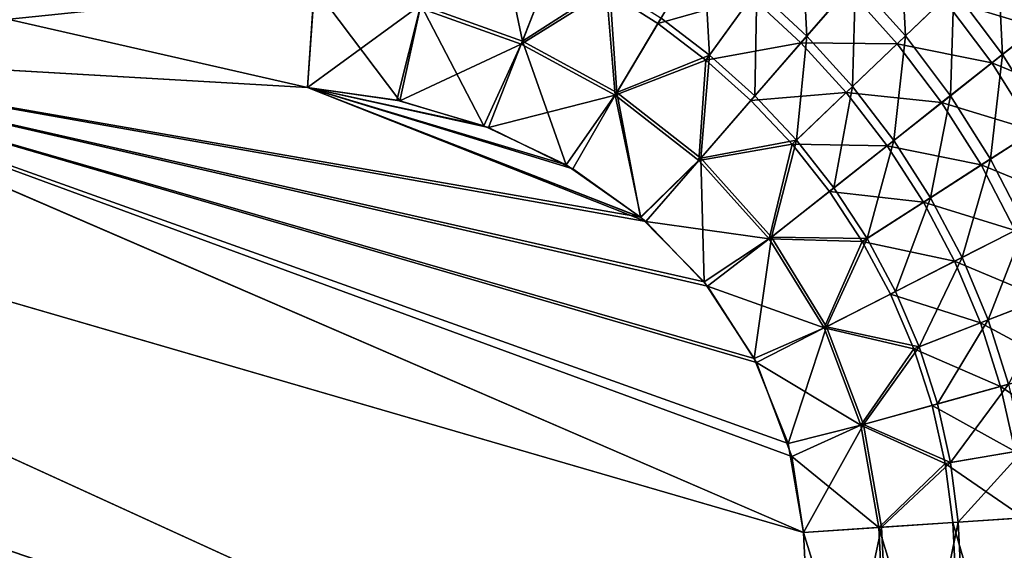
# Model space of a CAD drawing. Header units: metres. Extents: x 0 to 1400, y 0 to 700.
# Tile 32 of 40: x 927 to 1063, y 429 to 503. Entities that reach past the tile are written whole.
import ezdxf

# ---------------------------------------------------------------- set-up
doc = ezdxf.new("R2010")
doc.units = ezdxf.units.M

msp = doc.modelspace()

# ---------------------------------------------------------------- linework, layer by layer
at = {"layer": 'None'}
for points in [[(996.210388, 499.58017, -401.990112), (982.135742, 504.602936, -401.870453), (993.017639, 514.740051, -398.764618)], [(1000.79425, 511.316711, -398.99234), (996.210388, 499.58017, -401.990112), (993.017639, 514.740051, -398.764618)], [(1035.592651, 500.26416, -395.700592), (1028.683594, 506.700684, -395.355377), (1034.804199, 515.185852, -389.577942)], [(1042.333496, 508.032837, -390.176666), (1035.592651, 500.26416, -395.700592), (1034.804199, 515.185852, -389.577942)], [(1049.252563, 500.28241, -390.696625), (1042.333496, 508.032837, -390.176666), (1048.499268, 515.138672, -383.263184)], [(1055.970459, 506.712433, -384.051422), (1049.252563, 500.28241, -390.696625), (1048.499268, 515.138672, -383.263184)], [(881.007202, 498.097473, -400), (967.364929, 507.001343, -398.784607), (881.657043, 511.951355, -398.781799)], [(966.406738, 493.142578, -403), (881.108765, 498.092072, -403), (881.681458, 512.470886, -401.736115)], [(967.399292, 507.498749, -401.742981), (966.406738, 493.142578, -403), (881.681458, 512.470886, -401.736115)], [(1022.137024, 497.624847, -399.573761), (1015.408508, 502.740967, -399.398071), (1021.267639, 512.561035, -394.966919)], [(1028.683594, 506.700684, -395.355377), (1022.137024, 497.624847, -399.573761), (1021.267639, 512.561035, -394.966919)], [(1062.730591, 497.693237, -384.715729), (1055.970459, 506.712433, -384.051422), (1061.968872, 512.453857, -376.187256)], [(1069.211426, 502.809662, -377.110474), (1062.730591, 497.693237, -384.715729), (1061.968872, 512.453857, -376.187256)], [(982.022583, 504.12442, -398.911224), (996.028442, 499.1521, -399.02652), (1000.44519, 510.465668, -396.13681)], [(1000.44519, 510.465668, -396.13681), (996.028442, 499.1521, -399.02652), (1007.867065, 506.514313, -396.340668)], [(996.210388, 499.58017, -401.990112), (1000.79425, 511.316711, -398.99234), (1008.275818, 507.31131, -399.203888)], [(1007.867065, 506.514313, -396.340668), (1014.944397, 502.001587, -396.527863), (1020.590088, 511.468353, -392.256348)], [(1020.590088, 511.468353, -392.256348), (1014.944397, 502.001587, -396.527863), (1027.93042, 505.695801, -392.630798)], [(1067.488281, 501.482208, -375.044495), (1060.355957, 510.948944, -374.154053), (1054.575439, 505.413696, -381.73465)], [(1067.488281, 501.482208, -375.044495), (1072.901855, 505.75769, -366.698639), (1060.355957, 510.948944, -374.154053)], [(966.406738, 493.142578, -403), (967.399292, 507.498749, -401.742981), (982.135742, 504.602936, -401.870453)], [(1041.938477, 493.281647, -396.000092), (1035.592651, 500.26416, -395.700592), (1042.333496, 508.032837, -390.176666)], [(1049.252563, 500.28241, -390.696625), (1041.938477, 493.281647, -396.000092), (1042.333496, 508.032837, -390.176666)], [(881.007202, 498.097473, -400), (966.406616, 493.142609, -400), (967.364929, 507.001343, -398.784607)], [(967.364929, 507.001343, -398.784607), (966.406616, 493.142609, -400), (979.200195, 491.310486, -400)], [(982.022583, 504.12442, -398.911224), (967.364929, 507.001343, -398.784607), (979.200195, 491.310486, -400)], [(996.028442, 499.1521, -399.02652), (1009.032715, 492.088806, -399.125763), (1007.867065, 506.514313, -396.340668)], [(1009.273438, 492.458313, -402.093079), (996.210388, 499.58017, -401.990112), (1008.275818, 507.31131, -399.203888)], [(1007.867065, 506.514313, -396.340668), (1009.032715, 492.088806, -399.125763), (1014.944397, 502.001587, -396.527863)], [(1009.273438, 492.458313, -402.093079), (1008.275818, 507.31131, -399.203888), (1015.408508, 502.740967, -399.398071)], [(1028.406128, 491.981995, -399.729767), (1022.137024, 497.624847, -399.573761), (1028.683594, 506.700684, -395.355377)], [(1034.77002, 499.351471, -392.963654), (1041.265869, 506.841125, -387.638824), (1027.93042, 505.695801, -392.630798)], [(1035.592651, 500.26416, -395.700592), (1028.406128, 491.981995, -399.729767), (1028.683594, 506.700684, -395.355377)], [(1048.101685, 499.214447, -388.140228), (1041.265869, 506.841125, -387.638824), (1034.77002, 499.351471, -392.963654)], [(1048.101685, 499.214447, -388.140228), (1054.575439, 505.413696, -381.73465), (1041.265869, 506.841125, -387.638824)], [(1055.508057, 491.991241, -391.134308), (1049.252563, 500.28241, -390.696625), (1055.970459, 506.712433, -384.051422)], [(1062.730591, 497.693237, -384.715729), (1055.508057, 491.991241, -391.134308), (1055.970459, 506.712433, -384.051422)], [(1014.944397, 502.001587, -396.527863), (1021.622009, 496.946167, -396.697205), (1027.93042, 505.695801, -392.630798)], [(1027.93042, 505.695801, -392.630798), (1021.622009, 496.946167, -396.697205), (1034.77002, 499.351471, -392.963654)], [(1061.242554, 496.549347, -382.375366), (1054.575439, 505.413696, -381.73465), (1048.101685, 499.214447, -388.140228)], [(1061.242554, 496.549347, -382.375366), (1067.488281, 501.482208, -375.044495), (1054.575439, 505.413696, -381.73465)], [(982.135742, 504.602936, -401.870453), (978.783508, 491.397064, -403), (966.406738, 493.142578, -403)], [(990.854004, 487.835114, -403), (978.783508, 491.397064, -403), (982.135742, 504.602936, -401.870453)], [(982.022583, 504.12442, -398.911224), (979.200195, 491.310486, -400), (996.028442, 499.1521, -399.02652)], [(996.210388, 499.58017, -401.990112), (990.854004, 487.835114, -403), (982.135742, 504.602936, -401.870453)], [(308.190735, 350, -400), (1037.191528, 390.786804, -400), (709.975952, 502.328369, -400)], [(710.100891, 502.318115, -403), (1037.191528, 390.786804, -403), (309.922791, 350, -403)], [(1037.191528, 390.786804, -400), (795.514282, 501.160034, -400), (709.975952, 502.328369, -400)], [(710.100891, 502.318115, -403), (795.674988, 501.152039, -403), (1037.191528, 390.786804, -403)], [(1022.137024, 497.624847, -399.573761), (1009.273438, 492.458313, -402.093079), (1015.408508, 502.740967, -399.398071)], [(1068.722168, 488.147888, -385.250671), (1062.730591, 497.693237, -384.715729), (1069.211426, 502.809662, -377.110474)], [(1037.191528, 390.786804, -400), (1035.151123, 431.528381, -400), (795.514282, 501.160034, -400)], [(1035.151123, 431.528381, -400), (881.007202, 498.097473, -400), (795.514282, 501.160034, -400)], [(795.674988, 501.152039, -403), (1035.151123, 431.528381, -403), (1037.191528, 390.786804, -403)], [(795.674988, 501.152039, -403), (881.108765, 498.092072, -403), (1035.151123, 431.528381, -403)], [(1009.032715, 492.088806, -399.125763), (1021.622009, 496.946167, -396.697205), (1014.944397, 502.001587, -396.527863)], [(1073.814575, 491.444855, -375.762604), (1067.488281, 501.482208, -375.044495), (1061.242554, 496.549347, -382.375366)], [(1002.244324, 482.431152, -403), (990.854004, 487.835114, -403), (996.210388, 499.58017, -401.990112)], [(1009.273438, 492.458313, -402.093079), (1002.244324, 482.431152, -403), (996.210388, 499.58017, -401.990112)], [(1021.622009, 496.946167, -396.697205), (1027.844849, 491.36673, -396.847626), (1034.77002, 499.351471, -392.963654)], [(1034.77002, 499.351471, -392.963654), (1027.844849, 491.36673, -396.847626), (1041.053101, 492.464905, -393.252472)], [(1034.162842, 485.839142, -399.865051), (1028.406128, 491.981995, -399.729767), (1035.592651, 500.26416, -395.700592)], [(1041.938477, 493.281647, -396.000092), (1034.162842, 485.839142, -399.865051), (1035.592651, 500.26416, -395.700592)], [(1041.053101, 492.464905, -393.252472), (1048.101685, 499.214447, -388.140228), (1034.77002, 499.351471, -392.963654)], [(1047.671753, 485.804504, -396.251953), (1041.938477, 493.281647, -396.000092), (1049.252563, 500.28241, -390.696625)], [(1055.508057, 491.991241, -391.134308), (1047.671753, 485.804504, -396.251953), (1049.252563, 500.28241, -390.696625)], [(1035.151123, 431.528381, -400), (1033.51001, 442.059082, -400), (881.007202, 498.097473, -400)], [(1033.51001, 442.059082, -400), (1028.641479, 455.082031, -400), (881.007202, 498.097473, -400)], [(881.007202, 498.097473, -400), (1028.641479, 455.082031, -400), (1021.835327, 465.648987, -400)], [(1021.835327, 465.648987, -400), (1013.276001, 474.568939, -400), (881.007202, 498.097473, -400)], [(1013.276001, 474.568939, -400), (966.406616, 493.142609, -400), (881.007202, 498.097473, -400)], [(881.108765, 498.092072, -403), (1033.02124, 443.854828, -403), (1035.151123, 431.528381, -403)], [(966.406738, 493.142578, -403), (1012.550964, 475.20578, -403), (881.108765, 498.092072, -403)], [(1012.550964, 475.20578, -403), (1021.37677, 466.236664, -403), (881.108765, 498.092072, -403)], [(881.108765, 498.092072, -403), (1021.37677, 466.236664, -403), (1028.326294, 455.635162, -403)], [(1028.326294, 455.635162, -403), (1033.02124, 443.854828, -403), (881.108765, 498.092072, -403)], [(979.200195, 491.310486, -400), (991.514465, 487.587311, -400), (996.028442, 499.1521, -399.02652)], [(996.028442, 499.1521, -399.02652), (991.514465, 487.587311, -400), (1009.032715, 492.088806, -399.125763)], [(1054.282104, 491.051849, -388.562378), (1048.101685, 499.214447, -388.140228), (1041.053101, 492.464905, -393.252472)], [(1054.282104, 491.051849, -388.562378), (1061.242554, 496.549347, -382.375366), (1048.101685, 499.214447, -388.140228)], [(1009.032715, 492.088806, -399.125763), (1020.625183, 483.042542, -399.206818), (1021.622009, 496.946167, -396.697205)], [(1020.914185, 483.347839, -402.177185), (1009.273438, 492.458313, -402.093079), (1022.137024, 497.624847, -399.573761)], [(1020.625183, 483.042542, -399.206818), (1027.844849, 491.36673, -396.847626), (1021.622009, 496.946167, -396.697205)], [(1028.406128, 491.981995, -399.729767), (1020.914185, 483.347839, -402.177185), (1022.137024, 497.624847, -399.573761)], [(1061.047729, 483.219879, -391.486359), (1055.508057, 491.991241, -391.134308), (1062.730591, 497.693237, -384.715729)], [(1068.722168, 488.147888, -385.250671), (1061.047729, 483.219879, -391.486359), (1062.730591, 497.693237, -384.715729)], [(1067.151489, 487.164612, -382.891357), (1061.242554, 496.549347, -382.375366), (1054.282104, 491.051849, -388.562378)], [(1067.151489, 487.164612, -382.891357), (1073.814575, 491.444855, -375.762604), (1061.242554, 496.549347, -382.375366)], [(1013.276001, 474.568939, -400), (1012.623108, 475.128021, -400), (966.406616, 493.142609, -400)], [(1012.623108, 475.128021, -400), (1003.15979, 481.887604, -400), (966.406616, 493.142609, -400)], [(966.406616, 493.142609, -400), (1003.15979, 481.887604, -400), (991.514465, 487.587311, -400)], [(991.514465, 487.587311, -400), (979.200195, 491.310486, -400), (966.406616, 493.142609, -400)], [(990.854004, 487.835114, -403), (1002.244324, 482.431152, -403), (966.406738, 493.142578, -403)], [(1002.244324, 482.431152, -403), (1012.550964, 475.20578, -403), (966.406738, 493.142578, -403)], [(966.406738, 493.142578, -403), (978.783508, 491.397064, -403), (990.854004, 487.835114, -403)], [(1039.360596, 479.242828, -399.978729), (1034.162842, 485.839142, -399.865051), (1041.938477, 493.281647, -396.000092)], [(1047.671753, 485.804504, -396.251953), (1039.360596, 479.242828, -399.978729), (1041.938477, 493.281647, -396.000092)], [(991.514465, 487.587311, -400), (1003.15979, 481.887604, -400), (1009.032715, 492.088806, -399.125763)], [(1012.550964, 475.20578, -403), (1002.244324, 482.431152, -403), (1009.273438, 492.458313, -402.093079)], [(1009.032715, 492.088806, -399.125763), (1003.15979, 481.887604, -400), (1012.623108, 475.128021, -400)], [(1009.032715, 492.088806, -399.125763), (1012.623108, 475.128021, -400), (1020.625183, 483.042542, -399.206818)], [(1020.914185, 483.347839, -402.177185), (1012.550964, 475.20578, -403), (1009.273438, 492.458313, -402.093079)], [(1027.844849, 491.36673, -396.847626), (1020.625183, 483.042542, -399.206818), (1033.559814, 485.289429, -396.978088)], [(1020.914185, 483.347839, -402.177185), (1028.406128, 491.981995, -399.729767), (1034.162842, 485.839142, -399.865051)], [(1027.844849, 491.36673, -396.847626), (1033.559814, 485.289429, -396.978088), (1041.053101, 492.464905, -393.252472)], [(1041.053101, 492.464905, -393.252472), (1033.559814, 485.289429, -396.978088), (1046.730103, 485.086975, -393.495392)], [(1046.730103, 485.086975, -393.495392), (1054.282104, 491.051849, -388.562378), (1041.053101, 492.464905, -393.252472)], [(1052.744019, 477.887634, -396.454346), (1047.671753, 485.804504, -396.251953), (1055.508057, 491.991241, -391.134308)], [(1061.047729, 483.219879, -391.486359), (1052.744019, 477.887634, -396.454346), (1055.508057, 491.991241, -391.134308)], [(1059.755249, 482.413208, -388.901947), (1054.282104, 491.051849, -388.562378), (1046.730103, 485.086975, -393.495392)], [(1059.755249, 482.413208, -388.901947), (1067.151489, 487.164612, -382.891357), (1054.282104, 491.051849, -388.562378)], [(1072.245483, 477.32547, -383.277344), (1067.151489, 487.164612, -382.891357), (1059.755249, 482.413208, -388.901947)], [(1065.819336, 474.028748, -391.74939), (1061.047729, 483.219879, -391.486359), (1068.722168, 488.147888, -385.250671)], [(1030.724487, 472.42453, -402.240234), (1020.914185, 483.347839, -402.177185), (1034.162842, 485.839142, -399.865051)], [(1030.724487, 472.42453, -402.240234), (1034.162842, 485.839142, -399.865051), (1039.360596, 479.242828, -399.978729)], [(1043.953735, 472.242981, -400.070007), (1039.360596, 479.242828, -399.978729), (1047.671753, 485.804504, -396.251953)], [(1052.744019, 477.887634, -396.454346), (1043.953735, 472.242981, -400.070007), (1047.671753, 485.804504, -396.251953)], [(1020.625183, 483.042542, -399.206818), (1030.397583, 472.186737, -399.267639), (1033.559814, 485.289429, -396.978088)], [(1033.559814, 485.289429, -396.978088), (1030.397583, 472.186737, -399.267639), (1038.720459, 478.760559, -397.087708)], [(1033.559814, 485.289429, -396.978088), (1038.720459, 478.760559, -397.087708), (1046.730103, 485.086975, -393.495392)], [(1046.730103, 485.086975, -393.495392), (1038.720459, 478.760559, -397.087708), (1051.752441, 477.272095, -393.690613)], [(1051.752441, 477.272095, -393.690613), (1059.755249, 482.413208, -388.901947), (1046.730103, 485.086975, -393.495392)], [(1021.37677, 466.236664, -403), (1012.550964, 475.20578, -403), (1020.914185, 483.347839, -402.177185)], [(1012.623108, 475.128021, -400), (1013.276001, 474.568939, -400), (1020.625183, 483.042542, -399.206818)], [(1020.625183, 483.042542, -399.206818), (1013.276001, 474.568939, -400), (1030.397583, 472.186737, -399.267639)], [(1030.724487, 472.42453, -402.240234), (1021.37677, 466.236664, -403), (1020.914185, 483.347839, -402.177185)], [(1057.106689, 469.585938, -396.605469), (1052.744019, 477.887634, -396.454346), (1061.047729, 483.219879, -391.486359)], [(1065.819336, 474.028748, -391.74939), (1057.106689, 469.585938, -396.605469), (1061.047729, 483.219879, -391.486359)], [(1064.468872, 473.358337, -389.155731), (1059.755249, 482.413208, -388.901947), (1051.752441, 477.272095, -393.690613)], [(1064.468872, 473.358337, -389.155731), (1072.245483, 477.32547, -383.277344), (1059.755249, 482.413208, -388.901947)], [(1043.953735, 472.242981, -400.070007), (1030.724487, 472.42453, -402.240234), (1039.360596, 479.242828, -399.978729)], [(1030.397583, 472.186737, -399.267639), (1043.280762, 471.829742, -397.175781), (1038.720459, 478.760559, -397.087708)], [(1038.720459, 478.760559, -397.087708), (1043.280762, 471.829742, -397.175781), (1051.752441, 477.272095, -393.690613)], [(1047.896729, 464.889496, -400.138123), (1043.953735, 472.242981, -400.070007), (1052.744019, 477.887634, -396.454346)], [(1057.106689, 469.585938, -396.605469), (1047.896729, 464.889496, -400.138123), (1052.744019, 477.887634, -396.454346)], [(1051.752441, 477.272095, -393.690613), (1043.280762, 471.829742, -397.175781), (1056.071777, 469.074707, -393.836395)], [(1056.071777, 469.074707, -393.836395), (1064.468872, 473.358337, -389.155731), (1051.752441, 477.272095, -393.690613)], [(1013.276001, 474.568939, -400), (1021.835327, 465.648987, -400), (1030.397583, 472.186737, -399.267639)], [(1060.71814, 460.953644, -396.703827), (1057.106689, 469.585938, -396.605469), (1065.819336, 474.028748, -391.74939)], [(1069.77771, 464.477753, -391.920746), (1060.71814, 460.953644, -396.703827), (1065.819336, 474.028748, -391.74939)], [(1028.326294, 455.635162, -403), (1021.37677, 466.236664, -403), (1030.724487, 472.42453, -402.240234)], [(1030.397583, 472.186737, -399.267639), (1021.835327, 465.648987, -400), (1037.990967, 459.851196, -399.306549)], [(1038.34668, 460.019684, -402.280548), (1028.326294, 455.635162, -403), (1030.724487, 472.42453, -402.240234)], [(1030.397583, 472.186737, -399.267639), (1037.990967, 459.851196, -399.306549), (1043.280762, 471.829742, -397.175781)], [(1038.34668, 460.019684, -402.280548), (1030.724487, 472.42453, -402.240234), (1043.953735, 472.242981, -400.070007)], [(1047.896729, 464.889496, -400.138123), (1038.34668, 460.019684, -402.280548), (1043.953735, 472.242981, -400.070007)], [(1068.377808, 463.946503, -389.321075), (1064.468872, 473.358337, -389.155731), (1056.071777, 469.074707, -393.836395)], [(1037.990967, 459.851196, -399.306549), (1047.19519, 464.546539, -397.241486), (1043.280762, 471.829742, -397.175781)], [(1043.280762, 471.829742, -397.175781), (1047.19519, 464.546539, -397.241486), (1056.071777, 469.074707, -393.836395)], [(1051.150146, 457.23175, -400.182404), (1047.896729, 464.889496, -400.138123), (1057.106689, 469.585938, -396.605469)], [(1060.71814, 460.953644, -396.703827), (1051.150146, 457.23175, -400.182404), (1057.106689, 469.585938, -396.605469)], [(1056.071777, 469.074707, -393.836395), (1047.19519, 464.546539, -397.241486), (1059.646118, 460.548645, -393.931305)], [(1059.646118, 460.548645, -393.931305), (1068.377808, 463.946503, -389.321075), (1056.071777, 469.074707, -393.836395)], [(1021.835327, 465.648987, -400), (1028.641479, 455.082031, -400), (1037.990967, 459.851196, -399.306549)], [(1047.19519, 464.546539, -397.241486), (1037.990967, 459.851196, -399.306549), (1050.424316, 456.960144, -397.28421)], [(1038.34668, 460.019684, -402.280548), (1047.896729, 464.889496, -400.138123), (1051.150146, 457.23175, -400.182404)], [(1047.19519, 464.546539, -397.241486), (1050.424316, 456.960144, -397.28421), (1059.646118, 460.548645, -393.931305)], [(1071.458862, 454.23526, -389.397308), (1068.377808, 463.946503, -389.321075), (1059.646118, 460.548645, -393.931305)], [(1063.556641, 452.04303, -396.749115), (1060.71814, 460.953644, -396.703827), (1069.77771, 464.477753, -391.920746)], [(1033.02124, 443.854828, -403), (1028.326294, 455.635162, -403), (1038.34668, 460.019684, -402.280548)], [(1037.990967, 459.851196, -399.306549), (1028.641479, 455.082031, -400), (1043.098389, 446.395752, -399.322235)], [(1043.474854, 446.493713, -402.296814), (1033.02124, 443.854828, -403), (1038.34668, 460.019684, -402.280548)], [(1037.990967, 459.851196, -399.306549), (1043.098389, 446.395752, -399.322235), (1050.424316, 456.960144, -397.28421)], [(1043.474854, 446.493713, -402.296814), (1038.34668, 460.019684, -402.280548), (1051.150146, 457.23175, -400.182404)], [(1059.646118, 460.548645, -393.931305), (1050.424316, 456.960144, -397.28421), (1062.453857, 451.746063, -393.975037)], [(1053.693604, 449.317505, -400.202759), (1051.150146, 457.23175, -400.182404), (1060.71814, 460.953644, -396.703827)], [(1063.556641, 452.04303, -396.749115), (1053.693604, 449.317505, -400.202759), (1060.71814, 460.953644, -396.703827)], [(1062.453857, 451.746063, -393.975037), (1071.458862, 454.23526, -389.397308), (1059.646118, 460.548645, -393.931305)], [(1043.474854, 446.493713, -402.296814), (1051.150146, 457.23175, -400.182404), (1053.693604, 449.317505, -400.202759)], [(1050.424316, 456.960144, -397.28421), (1043.098389, 446.395752, -399.322235), (1052.947388, 449.118256, -397.303864)], [(1050.424316, 456.960144, -397.28421), (1052.947388, 449.118256, -397.303864), (1062.453857, 451.746063, -393.975037)], [(1028.641479, 455.082031, -400), (1033.51001, 442.059082, -400), (1043.098389, 446.395752, -399.322235)], [(1073.692871, 444.288849, -389.384186), (1071.458862, 454.23526, -389.397308), (1062.453857, 451.746063, -393.975037)], [(1062.453857, 451.746063, -393.975037), (1052.947388, 449.118256, -397.303864), (1064.477295, 442.725616, -393.967499)], [(1055.510254, 441.201141, -400.199219), (1053.693604, 449.317505, -400.202759), (1063.556641, 452.04303, -396.749115)], [(1065.604614, 442.912994, -396.741272), (1055.510254, 441.201141, -400.199219), (1063.556641, 452.04303, -396.749115)], [(1064.477295, 442.725616, -393.967499), (1073.692871, 444.288849, -389.384186), (1062.453857, 451.746063, -393.975037)], [(1043.098389, 446.395752, -399.322235), (1054.747925, 441.075226, -397.300446), (1052.947388, 449.118256, -397.303864)], [(1055.510254, 441.201141, -400.199219), (1043.474854, 446.493713, -402.296814), (1053.693604, 449.317505, -400.202759)], [(1052.947388, 449.118256, -397.303864), (1054.747925, 441.075226, -397.300446), (1064.477295, 442.725616, -393.967499)], [(1035.151123, 431.528381, -403), (1033.02124, 443.854828, -403), (1043.474854, 446.493713, -402.296814)], [(1043.098389, 446.395752, -399.322235), (1033.51001, 442.059082, -400), (1045.560669, 432.223938, -399.316803)], [(1045.960693, 432.250641, -402.289917), (1035.151123, 431.528381, -403), (1043.474854, 446.493713, -402.296814)], [(1043.098389, 446.395752, -399.322235), (1045.560669, 432.223938, -399.316803), (1054.747925, 441.075226, -397.300446)], [(1045.960693, 432.250641, -402.289917), (1043.474854, 446.493713, -402.296814), (1055.510254, 441.201141, -400.199219)], [(1033.51001, 442.059082, -400), (1035.151123, 431.528381, -400), (1045.560669, 432.223938, -399.316803)], [(1064.477295, 442.725616, -393.967499), (1054.747925, 441.075226, -397.300446), (1065.700195, 433.569611, -393.909302)], [(1056.585327, 432.960571, -400.171844), (1055.510254, 441.201141, -400.199219), (1065.604614, 442.912994, -396.741272)], [(1066.84314, 433.645996, -396.682007), (1056.585327, 432.960571, -400.171844), (1065.604614, 442.912994, -396.741272)], [(1045.560669, 432.223938, -399.316803), (1055.810059, 432.908783, -397.2742), (1054.747925, 441.075226, -397.300446)], [(1056.585327, 432.960571, -400.171844), (1045.960693, 432.250641, -402.289917), (1055.510254, 441.201141, -400.199219)], [(1054.747925, 441.075226, -397.300446), (1055.810059, 432.908783, -397.2742), (1065.700195, 433.569611, -393.909302)], [(1055.810059, 432.908783, -397.2742), (1045.560669, 432.223938, -399.316803), (1057.885498, 391.477386, -397.274078)], [(1045.960693, 432.250641, -402.289917), (1056.585327, 432.960571, -400.171844), (1048.009155, 391.147797, -402.289032)], [(1056.585327, 432.960571, -400.171844), (1058.661499, 391.503296, -400.171844), (1048.009155, 391.147797, -402.289032)], [(1065.700195, 433.569611, -393.909302), (1055.810059, 432.908783, -397.2742), (1067.791626, 391.807983, -393.908875)], [(1055.810059, 432.908783, -397.2742), (1057.885498, 391.477386, -397.274078), (1067.791626, 391.807983, -393.908875)], [(1056.585327, 432.960571, -400.171844), (1066.84314, 433.645996, -396.682007), (1058.661499, 391.503296, -400.171844)], [(1066.84314, 433.645996, -396.682007), (1068.939087, 391.846283, -396.68045), (1058.661499, 391.503296, -400.171844)], [(1035.151123, 431.528381, -403), (1045.960693, 432.250641, -402.289917), (1037.191528, 390.786804, -403)], [(1045.560669, 432.223938, -399.316803), (1035.151123, 431.528381, -400), (1047.618164, 391.134766, -399.314728)], [(1035.151123, 431.528381, -400), (1037.191528, 390.786804, -400), (1047.618164, 391.134766, -399.314728)], [(1045.960693, 432.250641, -402.289917), (1048.009155, 391.147797, -402.289032), (1037.191528, 390.786804, -403)], [(1045.560669, 432.223938, -399.316803), (1047.618164, 391.134766, -399.314728), (1057.885498, 391.477386, -397.274078)]]:
    msp.add_3dface(points, dxfattribs=at)

doc.saveas('drawing.dxf')
